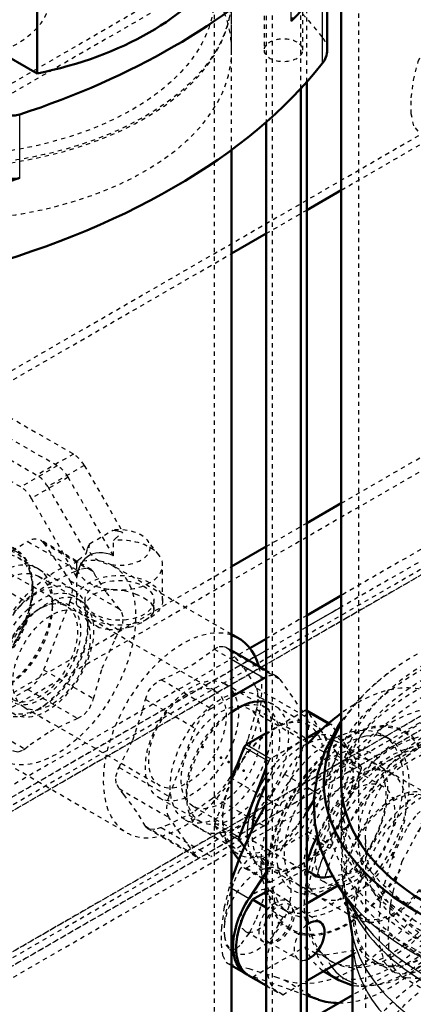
# Model space of a CAD drawing. Header units: millimetres. Extents: x -907 to 463, y -591 to 1160.
# Tile 11 of 60: x -468 to -377, y -189 to 39. Entities that reach past the tile are written whole.
import ezdxf

# ---------------------------------------------------------------- set-up
doc = ezdxf.new("R2010")
doc.units = ezdxf.units.MM
doc.linetypes.add('Dashed', pattern=[2, 1, -1])
for name, color, linetype, lineweight in [('2d ConnectionPoints', 7, 'Continuous', 50), ('AM_0', 7, 'Continuous', 50), ('AM_4', 3, 'Continuous', 25), ('AM_9', 6, 'Dashed', 25)]:
    doc.layers.add(name, color=color, linetype=linetype, lineweight=lineweight)

# ---------------------------------------------------------------- blocks, each defined once
blk = doc.blocks.new('14_Distributor_pipe_UG11145040003_2_0_in_HSVP164161451021531101300230_6')
at = {"layer": 'AM_0'}
for p, q in [((-401.88, -5.17), (-393.87, -0.54)), ((-419.3, -15.23), (-411.29, -10.6))]:
    blk.add_line(p, q, dxfattribs=at)
at = {"layer": 'AM_9'}
for p, q in [((-180.07, 189.4), (-804.01, -170.79)), ((-393.87, -0.54), (-256.67, 78.66)), ((-401.88, 63.67), (-556.5, -25.59)), ((-527.43, -75.34), (-374.43, 12.99)), ((-411.29, -10.6), (-401.88, -5.17)), ((-556.5, -94.43), (-419.3, -15.23))]:
    blk.add_line(p, q, dxfattribs=at)
blk.add_lwpolyline([(-376.02, 13.13), (-377.04, 14.34), (-377.67, 17.16), (-377.66, 20.85), (-377.14, 24.91), (-376.05, 29.24), (-374.12, 33.51), (-371.27, 36.78), (-370.3, 37.43)], dxfattribs=at)
blk = doc.blocks.new('17_Base_plate_2_15_1UG1041586_0_in_HSVP164161451021531101300230_6')
at = {"layer": 'AM_0'}
for p, q in [((-401.88, -77.71), (-393.87, -73.09)), ((-419.3, -87.77), (-411.29, -83.15)), ((-393.87, -94.46), (-401.88, -99.09)), ((-411.29, -104.52), (-415.06, -106.7))]:
    blk.add_line(p, q, dxfattribs=at)
at = {"layer": 'AM_4'}
for p, q in [((-393.87, -97.17), (-401.88, -101.79)), ((-411.29, -107.22), (-413.83, -108.69))]:
    blk.add_line(p, q, dxfattribs=at)
at = {"layer": 'AM_9'}
for p, q in [((97.35, 184.49), (-758.25, -309.43)), ((99.35, 184.3), (-756.25, -309.63)), ((96.52, 182.66), (-756.25, -309.63)), ((-1.77, 150), (-776.05, -296.98)), ((93.69, 148.37), (-761.91, -345.56)), ((-762.74, -347.39), (92.86, 146.54)), ((90.86, 146.73), (-761.91, -345.56)), ((96.52, 146.74), (-678.12, -300.46)), ((90.86, 143.47), (-764.74, -350.46)), ((-722.79, -328.95), (94.86, 143.07)), ((-88.56, 79.09), (-556.5, -191.05)), ((-393.87, -73.09), (-256.67, 6.11)), ((-252.43, -12.81), (-393.87, -94.46)), ((-411.29, -83.15), (-401.88, -77.71)), ((-556.5, -166.98), (-419.3, -87.77)), ((-401.88, -99.09), (-411.29, -104.52)), ((-415.06, -106.7), (-556.5, -188.35)), ((-413.83, -108.69), (-761.91, -309.63))]:
    blk.add_line(p, q, dxfattribs=at)
blk = doc.blocks.new('49_Dea_Socket_UG104224901_6_0_in_HSVP164161451021531101300230_6')
at = {"layer": 'AM_9'}
for p, q in [((-502.22, -72.86), (-502.4, -72.97)), ((-489.89, -74.7), (-494.41, -72.09)), ((-479.14, -82.78), (-495.05, -73.6)), ((-477.4, -81.91), (-485.14, -77.44)), ((-492.15, -80.01), (-492.15, -79.6)), ((-469.25, -83.87), (-474.86, -80.63)), ((-457.61, -96.94), (-479.53, -84.29)), ((-456.08, -93.06), (-468.84, -85.69)), ((-476.94, -90.01), (-476.94, -89.6)), ((-513.27, -91.79), (-513.27, -92)), ((-509.05, -97.85), (-493.14, -107.03)), ((-502.4, -97.36), (-502.04, -97.15)), ((-463.51, -97.36), (-463.86, -97.56)), ((-510.03, -99.15), (-505.51, -101.76)), ((-452.64, -101.69), (-452.64, -100.67)), ((-500.77, -104.5), (-493.03, -108.97)), ((-492.03, -105.94), (-470.11, -118.59)), ((-486.13, -105.52), (-485.78, -105.32)), ((-492.86, -111.81), (-487.25, -115.05)), ((-472.7, -112.87), (-472.7, -113.28)), ((-485.47, -114.49), (-472.7, -121.86)), ((-464.39, -121.03), (-463.51, -120.52))]:
    blk.add_line(p, q, dxfattribs=at)
for points in [[(-482.24, -87.39), (-481.82, -84.48), (-481.96, -80.83), (-482.95, -77.57), (-484.5, -75.3), (-486.84, -73.61), (-489.51, -72.88), (-492.35, -73.03), (-495.36, -74.04), (-496.58, -74.68)], [(-496.58, -74.68), (-498.25, -75.77), (-501.21, -78.36), (-503.84, -81.56), (-505.44, -84.08)], [(-505.44, -84.08), (-506.03, -85.17), (-507.65, -89.02), (-508.62, -92.92), (-508.86, -96.69), (-508.29, -100.16), (-507.06, -102.77), (-505.24, -104.73), (-502.74, -106.01), (-499.98, -106.36), (-497.07, -105.86), (-494.02, -104.49), (-492.5, -103.5)], [(-484.7, -94.18), (-483.78, -92.23), (-482.46, -88.33), (-482.24, -87.39)], [(-490, -101.39), (-488.15, -99.39), (-485.71, -95.98), (-484.7, -94.18)]]:
    blk.add_lwpolyline(points, dxfattribs=at)
for centre, major_axis in [((-502.22, -85.62), (-7.81, -13.53)), ((-502.4, -85.52), (-7.69, -13.32)), ((-502.4, -85.52), (-7.25, -12.56)), ((-502.05, -85.72), (-7, -12.12)), ((-497.7, -88.23), (-7.81, -13.53)), ((-497.02, -88.62), (-8.17, -14.15)), ((-493.63, -90.58), (-8.17, -14.15)), ((-492.96, -90.97), (-7.81, -13.53)), ((-484.2, -96.03), (-8.83, -15.3)), ((-483.86, -96.22), (-9, -15.59)), ((-485.22, -95.44), (-7.81, -13.53)), ((-484.55, -95.82), (-8.14, -14.1)), ((-486.14, -94.91), (-7, -12.12)), ((-486.14, -94.91), (-6.5, -11.26)), ((-478.25, -99.46), (-9, -15.59)), ((-477.92, -99.65), (8.83, 15.3)), ((-477.82, -99.71), (-8.64, -14.97)), ((-485.78, -95.11), (-6.25, -10.83)), ((-477.16, -100.09), (-8.31, -14.4)), ((-464.39, -107.46), (-8.31, -14.4)), ((-463.51, -107.97), (-7.69, -13.32)), ((-463.51, -107.97), (-6.5, -11.26)), ((-463.86, -107.77), (-6.25, -10.83))]:
    blk.add_ellipse(centre, major_axis=major_axis, ratio=0.577382, dxfattribs=at)
blk = doc.blocks.new('50_Ball_valve_UG1041622_011_6_0_in_HSVP164161451021531101300230_6')
at = {"layer": 'AM_0'}
for p, q in [((-417.67, -104.41), (-419.3, -103.47)), ((-411.29, -111.87), (-419.3, -107.24)), ((-419.3, -117.96), (-411.78, -113.62))]:
    blk.add_line(p, q, dxfattribs=at)
for centre, major_axis, start_param, end_param in [((-430.67, -126.93), (13, 22.52), 5.776293, 6.4021), ((-411.78, -118.52), (3, 5.2), 0.671254, 0.785317), ((-417.9, -134.3), (8.37, 14.51), 0.193584, 0.9041)]:
    blk.add_ellipse(centre, major_axis=major_axis, ratio=0.577382, start_param=start_param, end_param=end_param, dxfattribs=at)
at = {"layer": 'AM_4'}
blk.add_line((-419.3, -109.27), (-411.78, -113.62), dxfattribs=at)
at = {"layer": 'AM_9'}
for p, q in [((-459.71, -64.43), (-517.71, -30.96)), ((-507.23, -32.1), (-455.96, -61.7)), ((-468.2, -69.33), (-526.19, -35.85)), ((-515.72, -37), (-464.44, -66.6)), ((-455.96, -61.7), (-464.44, -66.6)), ((-459.71, -64.43), (-468.2, -69.33)), ((-453.46, -64.34), (-461.94, -69.24)), ((-453.46, -64.34), (-444.52, -79.82)), ((-457.21, -67.07), (-465.7, -71.97)), ((-446.71, -85.26), (-457.21, -67.07)), ((-461.94, -69.24), (-453.01, -84.72)), ((-455.2, -90.16), (-465.7, -71.97)), ((-452.24, -82.48), (-446.84, -79.36)), ((-478.82, -89.05), (-466.58, -81.98)), ((-466.58, -81.98), (-454.99, -88.67)), ((-451.77, -88.5), (-463.58, -81.68)), ((-446.71, -85.26), (-446.71, -81.74)), ((-436.17, -85.1), (-438.81, -81.69)), ((-462.9, -82.31), (-456.78, -91.02)), ((-462.9, -82.31), (-451.32, -89)), ((-455.2, -90.16), (-455.2, -86.64)), ((-455.3, -87.45), (-455.3, -95.62)), ((-451.32, -89), (-451.83, -88.47)), ((-419.3, -103.47), (-446.93, -87.52)), ((-435.3, -95.62), (-435.3, -87.45)), ((-478.82, -89.05), (-467.24, -95.74)), ((-454.47, -95.58), (-464.02, -90.07)), ((-456.78, -91.02), (-445.19, -97.71)), ((-460.86, -97.05), (-460.86, -95.83)), ((-453.3, -95.62), (-453.3, -97.76)), ((-437.3, -97.76), (-437.3, -95.62)), ((-456.78, -95.92), (-462.9, -111.7)), ((-456.78, -95.92), (-445.19, -102.61)), ((-423.2, -116.58), (-454.7, -98.39)), ((-423.36, -106.93), (-419.3, -109.27)), ((-419.3, -107.24), (-420.58, -106.51)), ((-419.69, -107.26), (-408.1, -113.95)), ((-462.9, -111.7), (-451.32, -118.39)), ((-435.61, -114), (-424.02, -120.69)), ((-408.78, -113.32), (-411.29, -111.87)), ((-408.1, -113.95), (-401.98, -122.66)), ((-466.58, -116.28), (-478.82, -123.35)), ((-466.58, -116.28), (-454.99, -122.96)), ((-411.34, -120.48), (-420.88, -114.97)), ((-413.56, -115.97), (-401.98, -122.66)), ((-439.28, -118.57), (-427.7, -125.26)), ((-424.02, -120.69), (-419.3, -117.96)), ((-467.4, -120.39), (-435.9, -138.57)), ((-417.9, -120.62), (-418.96, -121.24)), ((-413.56, -120.87), (-401.98, -127.56)), ((-478.82, -123.35), (-467.24, -130.03)), ((-433.82, -141.04), (-427.7, -125.26)), ((-401.98, -127.56), (-408.1, -143.34)), ((-416.13, -129.43), (-416.49, -130.32)), ((-472.93, -132.55), (-443.67, -149.45)), ((-445.41, -134.35), (-433.82, -141.04)), ((-419.69, -136.65), (-408.1, -143.34)), ((-445.41, -139.25), (-433.82, -145.94)), ((-436.13, -141.38), (-426.59, -146.89)), ((-429.74, -139.91), (-429.74, -141.14)), ((-423.36, -141.22), (-411.78, -147.91)), ((-427.7, -154.65), (-433.82, -145.94)), ((-439.28, -147.97), (-427.7, -154.65)), ((-435.61, -148.29), (-424.02, -154.98)), ((-411.78, -147.91), (-424.02, -154.98)), ((-438.83, -148.46), (-427.02, -155.28))]:
    blk.add_line(p, q, dxfattribs=at)
for points in [[(-446.84, -79.36), (-445.76, -79.5), (-444.63, -79.78), (-444.52, -79.82)], [(-446.71, -81.74), (-446.31, -81.33), (-444.52, -79.82)], [(-453.01, -84.72), (-452.7, -83.58), (-452.29, -82.56), (-452.24, -82.48)], [(-446.71, -85.26), (-447.57, -84.95), (-448.41, -84.74), (-449.23, -84.62), (-450.02, -84.6), (-450.77, -84.68), (-451.47, -84.86), (-452.14, -85.13), (-452.75, -85.5), (-453.3, -85.96), (-453.79, -86.51), (-454.22, -87.14), (-454.58, -87.85), (-454.87, -88.63), (-455.09, -89.48), (-455.2, -90.16)], [(-455.2, -86.64), (-454.79, -86.23), (-453.01, -84.72)], [(-454.99, -88.67), (-455.58, -88.9), (-461.16, -91.52), (-466.02, -94.74), (-467.24, -95.74)], [(-451.83, -88.47), (-451.98, -88.39), (-453.1, -88.22), (-454.52, -88.5), (-454.99, -88.67)], [(-445.19, -97.71), (-448.39, -93.68), (-450.75, -90.05), (-451.32, -89)], [(-453.3, -97.76), (-453.29, -97.52), (-452.72, -95.68), (-451.3, -94.2), (-449.28, -93.31), (-446.88, -93.03), (-444.25, -93.32), (-441.65, -94.07), (-439.64, -95.02)], [(-467.24, -95.74), (-468.38, -96.85), (-469.56, -98.28), (-470.63, -99.83), (-470.91, -100.31)], [(-439.64, -95.02), (-438.12, -96.13), (-437.37, -97.29), (-437.3, -97.76)], [(-438.45, -99.7), (-438.46, -99.7), (-440.2, -100.82), (-442.41, -101.72), (-444.94, -102.33), (-447.6, -102.47), (-450.04, -101.98), (-451.88, -100.87), (-452.98, -99.34), (-453.3, -97.76)], [(-445.19, -102.61), (-444.53, -100.99), (-444.45, -99.41), (-444.94, -98.06), (-445.19, -97.71)], [(-437.3, -97.76), (-437.46, -98.48), (-438.45, -99.7)], [(-451.32, -118.39), (-449.33, -111.37), (-446.34, -104.65), (-445.19, -102.61)], [(-435.61, -114), (-433.88, -113.29), (-428.45, -110.58), (-423.77, -107.27), (-423.36, -106.93)], [(-423.36, -106.93), (-422.22, -106.3), (-421.04, -106.31), (-420.52, -106.54)], [(-420.52, -106.54), (-419.98, -106.95), (-419.69, -107.26)], [(-419.69, -107.26), (-416.5, -111.29), (-414.13, -114.92), (-413.56, -115.97)], [(-439.28, -118.57), (-438.62, -116.77), (-437.5, -115.26), (-436.08, -114.21), (-435.61, -114)], [(-413.56, -115.97), (-413.27, -117.03), (-413.23, -118.55), (-413.45, -120.31), (-413.56, -120.87)], [(-454.99, -122.96), (-453.48, -122.06), (-452.26, -120.66), (-451.46, -118.95), (-451.32, -118.39)], [(-445.41, -134.35), (-442.22, -128.03), (-439.85, -120.95), (-439.28, -118.57)], [(-413.56, -120.87), (-415.55, -127.89), (-416.13, -129.43)], [(-467.24, -130.03), (-466.02, -129.03), (-461.31, -125.9), (-455.58, -123.2), (-454.99, -122.96)], [(-470.07, -130.43), (-469.88, -130.53), (-468.72, -130.72), (-467.57, -130.28), (-467.24, -130.03)], [(-416.49, -130.32), (-418.54, -134.61), (-419.69, -136.65)], [(-445.41, -139.25), (-446.07, -137.98), (-446.15, -136.44), (-445.66, -134.83), (-445.41, -134.35)], [(-419.69, -136.65), (-420.72, -138.24), (-421.88, -139.73), (-423.03, -140.93), (-423.36, -141.22)], [(-439.28, -147.97), (-441.27, -144.63), (-444.26, -140.64), (-445.41, -139.25)], [(-423.36, -141.22), (-423.77, -141.57), (-428.3, -144.78), (-433.88, -147.59), (-435.61, -148.29)], [(-438.77, -148.5), (-439.14, -148.19), (-439.28, -147.97)], [(-435.61, -148.29), (-437.12, -148.71), (-438.34, -148.67), (-438.77, -148.5)]]:
    blk.add_lwpolyline(points, dxfattribs=at)
for centre, major_axis, ratio, start_param, end_param in [((-455.96, -65.79), (2.5, -4.33), 0.577382, 1.570878, 2.356276), ((-459.71, -68.52), (2.5, -4.33), 0.577382, 1.570878, 2.356276), ((-464.44, -70.69), (2.5, -4.33), 0.577382, 1.570878, 2.356276), ((-468.2, -73.42), (2.5, -4.33), 0.577382, 1.570878, 2.356276), ((-445.3, -83.37), (7.11, 0), 0.577288, 2.923231, 8.072343), ((-466.58, -86.88), (3, 5.2), 0.577382, 6.021305, 7.068502), ((-445.3, -87.45), (10, 0), 0.577288, 0, 1.712693), ((-445.3, -87.45), (10, 0), 0.577288, 2.999696, 6.283185), ((-460.45, -95.59), (3, 5.2), 0.577382, 4.974107, 6.021305), ((-430.67, -126.93), (13, 22.52), 0.577382, 0.118915, 5.776293), ((-466.58, -111.38), (3, 5.2), 0.577382, 3.92691, 4.974107), ((-411.78, -118.52), (3, 5.2), 0.577382, 6.021305, 6.95444), ((-417.9, -134.3), (8.37, 14.51), 0.577382, 0.9041, 6.47677), ((-424.02, -125.59), (3, 5.2), 0.577382, 0.785317, 1.832514), ((-405.65, -127.23), (3, 5.2), 0.577382, 4.974107, 6.021305), ((-430.15, -141.37), (3, 5.2), 0.577382, 1.832514, 2.879712), ((-411.78, -143.01), (3, 5.2), 0.577382, 3.92691, 4.974107), ((-424.02, -150.08), (3, 5.2), 0.577382, 2.879712, 3.92691)]:
    blk.add_ellipse(centre, major_axis=major_axis, ratio=ratio, start_param=start_param, end_param=end_param, dxfattribs=at)
for centre, major_axis, ratio in [((-459.93, -110.03), (13, 22.52), 0.577382), ((-472.7, -102.66), (8.37, 14.51), 0.577382), ((-471.64, -103.28), (7.62, 13.21), 0.577382), ((-445.3, -95.62), (10, 0), 0.577288), ((-445.3, -95.62), (8, 0), 0.577288), ((-462.09, -108.79), (7.62, 13.21), 0.577382), ((-461.05, -109.39), (6.35, 11), 0.577382), ((-428.51, -128.18), (7.62, 13.21), 0.577382), ((-429.55, -127.58), (6.35, 11), 0.577382), ((-418.96, -133.69), (7.62, 13.21), 0.577382)]:
    blk.add_ellipse(centre, major_axis=major_axis, ratio=ratio, dxfattribs=at)
blk = doc.blocks.new('51_Coupling_UG1051084_2_0_in_HSVP164161451021531101300230_6')
at = {"layer": 'AM_0'}
for p, q in [((-396.77, -124.07), (-401.84, -121.14)), ((-398.27, -125.41), (-401.88, -127.5)), ((-411.29, -126.4), (-415.88, -129.05)), ((-416.37, -129.66), (-419.3, -137.22)), ((-411.29, -134.42), (-417.53, -150.5)), ((-417.53, -151.15), (-416.35, -152.83)), ((-419.3, -153.41), (-417.63, -155.79))]:
    blk.add_line(p, q, dxfattribs=at)
for centre, major_axis, start_param, end_param in [((-402.24, -121.83), (-0.4, -0.693), 3.141593, 3.22735), ((-415.88, -129.7), (-0.4, -0.693), 3.92691, 4.974107), ((-402.84, -142.99), (8.31, 14.4), 0.674964, 0.703611), ((-409.63, -139.08), (8.31, 14.4), 1.670485, 1.771429), ((-402.84, -142.99), (8.31, 14.4), 1.58798, 2.269403), ((-417.04, -150.54), (-0.4, -0.693), 4.974107, 6.021305)]:
    blk.add_ellipse(centre, major_axis=major_axis, ratio=0.577382, start_param=start_param, end_param=end_param, dxfattribs=at)
at = {"layer": 'AM_4'}
for p, q in [((-401.88, -121.39), (-396.95, -124.23)), ((-416.37, -129.66), (-411.29, -132.59)), ((-415.88, -129.05), (-411.29, -131.7)), ((-419.3, -149.47), (-417.53, -150.5)), ((-419.3, -150.12), (-417.53, -151.15))]:
    blk.add_line(p, q, dxfattribs=at)
for start_param, end_param in [(0.49668, 0.661219), (1.480178, 2.356113)]:
    blk.add_ellipse((-403.4, -142.67), major_axis=(8.71, 15.09), ratio=0.577382, start_param=start_param, end_param=end_param, dxfattribs=at)
at = {"layer": 'AM_9'}
for p, q in [((-401.32, -124.68), (-413.48, -117.66)), ((-384.18, -138.76), (-415.29, -120.8)), ((-402.24, -121.18), (-411.29, -126.4)), ((-402.24, -121.18), (-401.88, -121.39)), ((-394.94, -130.92), (-401.75, -121.22)), ((-401.75, -121.22), (-396.1, -124.49)), ((-396.59, -124.44), (-398.27, -125.41)), ((-396.95, -124.23), (-396.59, -124.44)), ((-396.19, -124.4), (-396.77, -124.07)), ((-389.28, -134.19), (-396.1, -124.49)), ((-401.88, -127.5), (-410.22, -132.31)), ((-382.36, -135.62), (-394.53, -128.6)), ((-411.29, -131.7), (-410.22, -132.31)), ((-401.75, -149.15), (-394.94, -131.57)), ((-394.94, -130.92), (-389.28, -134.19)), ((-394.94, -131.57), (-389.28, -134.84)), ((-411.29, -132.59), (-410.71, -132.92)), ((-410.71, -132.92), (-411.29, -134.42)), ((-396.1, -152.41), (-389.28, -134.84)), ((-419.3, -137.22), (-423.19, -147.23)), ((-428.29, -143.31), (-397.18, -161.27)), ((-430.1, -146.45), (-417.94, -153.47)), ((-423.19, -147.23), (-419.3, -149.47)), ((-423.19, -147.88), (-419.3, -153.41)), ((-423.19, -147.88), (-419.3, -150.12)), ((-415.88, -157.63), (-402.24, -149.76)), ((-402.24, -149.76), (-396.59, -153.02)), ((-401.75, -149.15), (-396.1, -152.41)), ((-416.35, -152.83), (-410.71, -160.85)), ((-410.22, -160.89), (-396.59, -153.02)), ((-417.63, -155.79), (-416.37, -157.58)), ((-411.15, -157.39), (-398.99, -164.41)), ((-416.37, -157.58), (-410.71, -160.85)), ((-416.28, -157.67), (-410.62, -160.93)), ((-415.88, -157.63), (-410.22, -160.89))]:
    blk.add_line(p, q, dxfattribs=at)
for centre, major_axis in [((-421.79, -132.05), (8.31, 14.4)), ((-421.79, -132.05), (-6.5, -11.26)), ((-409.06, -139.4), (8.71, 15.09)), ((-390.68, -150.01), (8.31, 14.4)), ((-390.68, -150.01), (-6.5, -11.26))]:
    blk.add_ellipse(centre, major_axis=major_axis, ratio=0.577382, dxfattribs=at)
for centre, major_axis, start_param, end_param in [((-409.63, -139.08), (8.31, 14.4), 5.542409, 7.95367), ((-402.24, -121.83), (-0.4, -0.693), 3.22735, 3.92691), ((-402.24, -121.83), (-0.4, -0.693), 2.879712, 3.141593), ((-396.59, -125.1), (-0.4, -0.693), 2.879712, 3.92691), ((-403.4, -142.67), (8.71, 15.09), 2.356113, 6.779865), ((-402.84, -142.99), (8.31, 14.4), 2.269403, 6.958149), ((-403.4, -142.67), (8.71, 15.09), 0.661219, 1.480178), ((-402.84, -142.99), (8.31, 14.4), 0.703611, 1.58798), ((-410.22, -132.97), (-0.4, -0.693), 3.92691, 4.974107), ((-395.43, -131.53), (-0.4, -0.693), 1.832514, 2.879712), ((-389.77, -134.8), (-0.4, -0.693), 1.832514, 2.879712), ((-409.63, -139.08), (8.31, 14.4), 1.771429, 4.885941), ((-422.7, -147.27), (-0.4, -0.693), 4.974107, 6.021305), ((-402.24, -149.1), (-0.4, -0.693), 0.785317, 1.832514), ((-396.59, -152.37), (-0.4, -0.693), 0.785317, 1.832514), ((-415.88, -156.97), (-0.4, -0.693), 6.021305, 7.068502), ((-410.22, -160.24), (-0.4, -0.693), 6.021305, 7.068502)]:
    blk.add_ellipse(centre, major_axis=major_axis, ratio=0.577382, start_param=start_param, end_param=end_param, dxfattribs=at)
blk = doc.blocks.new('65_Stud_431251_4_0_in_HSVP164161451021531101300230_6')
at = {"layer": 'AM_0'}
for p, q in [((-403.29, -283.72), (-403.29, 22.95)), ((-411.29, 15.22), (-411.29, -282.23))]:
    blk.add_line(p, q, dxfattribs=at)
at = {"layer": 'AM_9'}
for p, q in [((-411.29, 49.85), (-411.29, 15.22)), ((-403.29, 22.95), (-403.29, 49.85))]:
    blk.add_line(p, q, dxfattribs=at)
blk = doc.blocks.new('73_Motorstool2_4_6130STC_130_1_0_in_HSVP164161451021531101300230_6')
at = {"layer": 'AM_0'}
for p, q in [((-464.4, 26.49), (-464.4, 97.16)), ((-397.14, 31.89), (-397.14, 49.85)), ((-496.37, 44.95), (-464.4, 26.49))]:
    blk.add_line(p, q, dxfattribs=at)
for centre, major_axis, start_param, end_param in [((-552.25, 101.7), (169, 0), 5.231323, 5.764252), ((-487.9, 64.55), (70, 0), 5.054876, 5.940698), ((-552.25, 87), (169, 0), -0.518934, -0.425174), ((-408.1, 39.47), (3, 0), 5.764252, 6.283185), ((-410.14, 31.89), (13, 0), 5.858012, 6.283185), ((-552.25, 69.04), (169, 0), 5.137563, 5.858012), ((-469.92, 18.49), (3, 0), 3.186665, 5.231323), ((-552.25, 87), (169, 0), -1.145623, -1.051863), ((-469.92, 3.79), (3, 0), 3.186665, 5.231323)]:
    blk.add_ellipse(centre, major_axis=major_axis, ratio=0.577288, start_param=start_param, end_param=end_param, dxfattribs=at)
at = {"layer": 'AM_4'}
for p, q in [((-405.5, 38.62), (-405.5, 53.31)), ((-398.3, 46.76), (-398.3, 28.8)), ((-468.43, 2.28), (-468.43, 16.98))]:
    blk.add_line(p, q, dxfattribs=at)
at = {"layer": 'AM_9'}
for p, q in [((-411.79, 49.85), (-411.79, 31.89)), ((-402.79, 31.89), (-402.79, 49.85)), ((-419.3, 31.89), (-419.3, 44.14))]:
    blk.add_line(p, q, dxfattribs=at)
for centre, major_axis, start_param, end_param in [((-552.25, -5.26), (169, 0), 0.425174, 1.145623), ((-487.9, 31.89), (68.6, 0), 6.283185, 8.413422), ((-487.9, 31.89), (68.6, 0), 2.328689, 6.283185), ((-487.9, 44.14), (68.6, 0), 3.141593, 6.283185), ((-487.9, 44.14), (26.5, 0), 3.141593, 6.283185), ((-407.29, 31.89), (4.5, 0), 0.785398, 2.66571), ((-410.14, 31.89), (13, 0), 6.283185, 6.708359), ((-407.29, 31.89), (4.5, 0), 3.141593, 7.068583), ((-407.29, 31.89), (4.5, 0), 2.66571, 3.141593)]:
    blk.add_ellipse(centre, major_axis=major_axis, ratio=0.577288, start_param=start_param, end_param=end_param, dxfattribs=at)
blk = doc.blocks.new('74_Movitec_B_Pump_Mantal_137_2354_1_0_in_HSVP164161451021531101300230_6')
at = {"layer": 'AM_0'}
blk.add_line((-419.3, -231.85), (-419.3, 8.81), dxfattribs=at)
at = {"layer": 'AM_9'}
for p, q in [((-423.3, -244.92), (-423.3, 44.55)), ((-419.3, 8.81), (-419.3, 44.55))]:
    blk.add_line(p, q, dxfattribs=at)
for major_axis in [(-68.6, 0), (-64.6, 0)]:
    blk.add_ellipse((-487.9, 44.55), major_axis=major_axis, ratio=0.577288, dxfattribs=at)
blk = doc.blocks.new('83_Stud_431251_6_0_in_HSVP164161451021531101300230_6')
at = {"layer": 'AM_0'}
blk.add_line((-401.88, -208.19), (-401.88, 24.51), dxfattribs=at)
at = {"layer": 'AM_9'}
for p, q in [((-409.88, 79.97), (-409.88, -208.19)), ((-401.88, 24.51), (-401.88, 57.24))]:
    blk.add_line(p, q, dxfattribs=at)
blk = doc.blocks.new('86_2463618060046G2_0_in_HSVP164161451021531101300230_6')
at = {"layer": 'AM_0'}
blk.add_line((-391.27, -187.1), (-401.88, -193.22), dxfattribs=at)
at = {"layer": 'AM_9'}
blk.add_line((-336.23, -155.32), (-391.27, -187.1), dxfattribs=at)
blk = doc.blocks.new('94_Movitec_B_Pump_Mantal_137_2354_2_0_in_HSVP164161451021531101300230_6')
at = {"layer": 'AM_0'}
blk.add_line((-393.87, 102.69), (-393.87, -137.96), dxfattribs=at)
at = {"layer": 'AM_9'}
for p, q in [((-389.87, 138.43), (-389.87, -151.03)), ((-393.87, -137.96), (-393.87, -151.03))]:
    blk.add_line(p, q, dxfattribs=at)
for major_axis in [(-68.6, 0), (-64.6, 0)]:
    blk.add_ellipse((-325.27, -151.03), major_axis=major_axis, ratio=0.577288, dxfattribs=at)
blk = doc.blocks.new('95_Oval_flangeG_1___33_25_3_0_in_HSVP164161451021531101300230_6')
at = {"layer": 'AM_0'}
for p, q in [((-401.88, -144.53), (-400.21, -142.02)), ((-415.26, -164.69), (-411.29, -158.71)), ((-419.3, -180.27), (-416.06, -182.14)), ((-399.16, -188.16), (-401.88, -187.21))]:
    blk.add_line(p, q, dxfattribs=at)
blk.add_lwpolyline([(-411.48, -143.06), (-414.36, -148.44), (-417.39, -155.14), (-419.36, -160.47)], dxfattribs=at)
for centre, major_axis, start_param, end_param in [((-390.44, -150.15), (-18.75, -32.48), 4.056558, 4.358953), ((-409.06, -170.02), (7, 12.12), 1.462585, 3.192118), ((-382.54, -154.71), (18.75, 32.48), 3.249641, 3.46074)]:
    blk.add_ellipse(centre, major_axis=major_axis, ratio=0.577382, start_param=start_param, end_param=end_param, dxfattribs=at)
at = {"layer": 'AM_4'}
for p, q in [((-401.88, -138.87), (-399.99, -139.96)), ((-419.3, -162.36), (-415.26, -164.69))]:
    blk.add_line(p, q, dxfattribs=at)
at = {"layer": 'AM_9'}
for p, q in [((-373.82, -116.7), (-365.93, -121.25)), ((-354.42, -124.26), (-362.56, -120.92)), ((-365.93, -121.25), (-349.82, -126.91)), ((-353.26, -124.83), (-354.42, -124.26)), ((-354.42, -124.26), (-349.82, -126.91)), ((-349.03, -127.28), (-353.27, -124.83)), ((-382.93, -127.61), (-384.34, -126.8)), ((-354.77, -127.43), (-355.76, -126.85)), ((-367.78, -130.76), (-368.48, -130.35)), ((-353.28, -134.64), (-357.52, -132.19)), ((-373.53, -140.72), (-386.99, -132.95)), ((-407.06, -135.88), (-410.07, -140.64)), ((-407.06, -135.88), (-401.88, -138.87)), ((-410.07, -140.64), (-411.48, -143.06)), ((-400.21, -142.02), (-399.16, -140.44)), ((-399.99, -139.96), (-399.16, -140.44)), ((-370.84, -143.55), (-365.77, -146.48)), ((-363.02, -141.72), (-358.78, -144.16)), ((-354.42, -142.08), (-349.82, -144.73)), ((-411.29, -158.71), (-401.88, -144.53)), ((-349.82, -144.73), (-365.93, -168.98)), ((-407.8, -158.04), (-412.87, -155.11)), ((-419.36, -160.47), (-419.86, -162.04)), ((-411.28, -161.4), (-411.23, -160.86)), ((-403.61, -161.74), (-390.15, -169.52)), ((-419.86, -162.04), (-419.3, -162.36)), ((-406.31, -165.25), (-410.55, -162.8)), ((-373.82, -164.42), (-365.93, -168.98)), ((-407.62, -167.11), (-406.2, -167.93)), ((-416.05, -172.33), (-411.81, -174.78)), ((-419.79, -176.52), (-418.8, -177.09)), ((-418.52, -176.49), (-418.12, -176.26)), ((-420.3, -179.69), (-419.3, -180.27)), ((-419.86, -179.85), (-415.26, -182.51)), ((-396.61, -179.07), (-395.9, -179.48)), ((-401.88, -187.21), (-415.26, -182.51)), ((-407.06, -183.61), (-399.16, -188.16))]:
    blk.add_line(p, q, dxfattribs=at)
for points in [[(-362.56, -120.92), (-363.52, -120.55), (-371.66, -117.47), (-373.82, -116.7)], [(-354.42, -142.08), (-351.23, -138.6), (-349.32, -134.63), (-349.03, -130.92), (-350.13, -127.82), (-352.43, -125.37), (-353.26, -124.83)], [(-409.93, -155.28), (-409.27, -151.86), (-407.91, -147.54), (-405.95, -143.22), (-403.48, -139.1), (-400.62, -135.35), (-397.49, -132.16), (-394.26, -129.65), (-391.09, -127.91), (-388.17, -126.98), (-385.64, -126.81), (-383.52, -127.31), (-382.65, -127.78)], [(-355.76, -126.86), (-355.87, -126.79), (-358.81, -125.81), (-362.44, -125.87), (-366.27, -127.17), (-369.65, -129.56), (-372.07, -132.59), (-373.41, -135.8), (-373.66, -137.13)], [(-352.6, -131.05), (-353.76, -128.57), (-355.76, -126.86)], [(-370.85, -143.55), (-368.35, -144.4), (-365.11, -144.39), (-361.47, -143.38), (-357.83, -141.35), (-354.8, -138.47), (-352.95, -135.25), (-352.6, -133.99)], [(-373.66, -139.17), (-372.79, -141.69), (-370.97, -143.48), (-370.85, -143.55)], [(-373.82, -164.42), (-365.02, -152.73), (-359.94, -147.21), (-354.42, -142.08)], [(-412.88, -155.11), (-414.21, -154.93), (-415.8, -155.9), (-417.44, -158.06), (-418.97, -161.31), (-420.16, -165.25), (-420.85, -169.14), (-420.98, -170.53)], [(-411.23, -158.82), (-411.76, -156.5), (-412.81, -155.15), (-412.88, -155.11)], [(-411.57, -163.31), (-411.39, -162.25), (-411.28, -161.4)], [(-406.3, -167.87), (-407.21, -167.19), (-408.61, -165.42), (-409.58, -163.03), (-409.95, -161.26)], [(-419.86, -162.04), (-421.01, -166.68), (-421.67, -171.38), (-421.76, -175.2), (-421.39, -177.89), (-420.58, -179.47), (-420.29, -179.7)], [(-415.09, -172.52), (-413.53, -169.42), (-412.19, -165.76), (-411.57, -163.31)], [(-418.12, -176.26), (-417.02, -175.25), (-415.24, -172.77), (-415.09, -172.52)], [(-420.98, -173.47), (-420.55, -175.52), (-419.79, -176.53)], [(-419.79, -176.53), (-419.74, -176.55), (-418.57, -176.51), (-418.52, -176.49)], [(-419.86, -179.85), (-415.34, -180.93), (-409.13, -182.89), (-407.06, -183.61)]]:
    blk.add_lwpolyline(points, dxfattribs=at)
for centre, major_axis, start_param, end_param in [((-390.44, -150.15), (-18.75, -32.48), 3.249641, 4.056558), ((-382.54, -154.71), (18.75, 32.48), 0.108048, 1.462585), ((-392.44, -148.99), (13.3, 23.04), 5.544566, 8.592438), ((-392.44, -148.99), (13.14, 22.76), 5.0215, 10.929971), ((-394.57, -147.77), (11.64, 20.16), 3.130364, 6.511604), ((-360.27, -136.95), (5.5, 9.53), 5.662215, 11.616382), ((-356.03, -139.4), (7, 12.12), 4.604178, 6.391234), ((-395.98, -146.95), (9.14, 15.84), 1.538476, 7.746432), ((-390.44, -150.15), (-18.75, -32.48), 4.358953, 4.604178), ((-386.79, -152.26), (-24.19, -41.9), -3.964312, -3.889832), ((-392.44, -148.99), (13.3, 23.04), 5.056723, 5.450846), ((-365.93, -133.69), (-5.5, -9.53), -0.898998, -0.67196), ((-413.3, -167.57), (5.5, 9.53), 2.520622, 8.47479), ((-418.96, -164.3), (-5.5, -9.53), -4.040591, -3.813553), ((-392.44, -148.99), (13.3, 23.04), 2.402974, 4.617236), ((-390.44, -150.15), (-18.75, -32.48), 0.108048, 1.462585), ((-386.79, -152.26), (-24.19, -41.9), -0.822719, -0.748239), ((-382.54, -154.71), (18.75, 32.48), 3.46074, 4.604178), ((-409.06, -170.02), (7, 12.12), 3.192118, 3.249641)]:
    blk.add_ellipse(centre, major_axis=major_axis, ratio=0.577382, start_param=start_param, end_param=end_param, dxfattribs=at)
for centre, major_axis in [((-395.98, -146.95), (11.64, 20.16)), ((-382.54, -154.71), (14.06, 24.36)), ((-381.84, -155.12), (14.06, 24.36)), ((-395.3, -147.35), (8.31, 14.4)), ((-360.27, -136.95), (2.75, 4.76)), ((-356.03, -139.4), (2.75, 4.76)), ((-381.84, -155.12), (8.31, 14.4)), ((-413.3, -167.57), (-2.75, -4.76)), ((-409.06, -170.02), (2.75, 4.76))]:
    blk.add_ellipse(centre, major_axis=major_axis, ratio=0.577382, dxfattribs=at)
blk = doc.blocks.new('97_PUMP_CASING__103618060030_O_2_0_in_HSVP164161451021531101300230_6')
at = {"layer": 'AM_0'}
for p, q in [((-399.58, -159.55), (-401.88, -158.23)), ((-395.79, -159.55), (-397.67, -159.84)), ((-394.55, -161.64), (-401.88, -165.87)), ((-394.52, -161.84), (-390.37, -168.23)), ((-411.29, -163.14), (-414.48, -164.98)), ((-411.29, -166.82), (-414.48, -164.98)), ((-392.83, -164.44), (-391.43, -172.44)), ((-391.27, -174.33), (-391.27, -208.19)), ((-401.88, -183.83), (-391.27, -177.71)), ((-415.35, -182.55), (-411.29, -184.89)), ((-397.34, -181.97), (-394.58, -183.55))]:
    blk.add_line(p, q, dxfattribs=at)
for points in [[(-393.94, -123.73), (-394.62, -124.76), (-397.56, -130.28), (-399.43, -135.94), (-400.23, -141.62), (-400.01, -147.24), (-398.83, -152.71), (-396.72, -157.99), (-394.49, -161.88)], [(-399.58, -159.55), (-399.26, -159.7), (-398.69, -159.84), (-398.04, -159.87), (-397.67, -159.84)], [(-391.43, -172.44), (-391.28, -173.77), (-391.27, -174.33)], [(-395.04, -183.28), (-394.43, -183.64), (-391.27, -184.85)]]:
    blk.add_lwpolyline(points, dxfattribs=at)
for centre, major_axis, ratio, start_param, end_param in [((-325.27, -137.96), (-72.65, 0), 0.577288, 5.947708, 7.700117), ((-325.27, -137.96), (-68.6, 0), 0.577288, 6.283185, 7.727976), ((-381.84, -155.12), (-15.5, -26.85), 0.577382, 4.867794, 5.080674), ((-408.35, -170.43), (-7, -12.12), 0.577382, 4.593856, 6.283185), ((-401.28, -174.51), (-2.5, -4.33), 0.577382, 0.615878, 4.096348), ((-381.84, -155.12), (-15.5, -26.85), 0.577382, 6.241883, 6.283185), ((-379.09, -156.71), (-15.5, -26.85), 0.577382, 6.257443, 6.283185)]:
    blk.add_ellipse(centre, major_axis=major_axis, ratio=ratio, start_param=start_param, end_param=end_param, dxfattribs=at)
at = {"layer": 'AM_4'}
for centre, major_axis, ratio, start_param, end_param in [((-379.09, -156.71), (-15.5, -26.85), 0.577382, -1.315043, -1.148221), ((-377.89, -157.4), (-15.03, -26.03), 0.577382, -1.245707, -1.160117), ((-325.27, -146.85), (-73.96, 0), 0.577288, 0.359355, 1.300938), ((-325.27, -156.62), (-68.58, 0), 0.577288, 0.293132, 1.210893), ((-325.27, -154.14), (-69.53, 0), 0.577288, 0.35859, 1.234435), ((-325.27, -168.58), (-66.5, 0), 0.577288, 0.10079, 1.105794), ((-325.27, -174.33), (-66, 0), 0.577288, 0.000286, 1.06567), ((-379.09, -156.71), (-15.5, -26.85), 0.577382, 6.082293, 6.257443), ((-377.89, -157.4), (-15.03, -26.03), 0.577382, 6.036033, 6.387472)]:
    blk.add_ellipse(centre, major_axis=major_axis, ratio=ratio, start_param=start_param, end_param=end_param, dxfattribs=at)
at = {"layer": 'AM_9'}
for p, q in [((-393.87, -137.96), (-393.87, -141.23)), ((-396.82, -141.23), (-396.82, -145.23)), ((-393.87, -145.23), (-393.87, -151.03)), ((-388.27, -151.03), (-388.27, -208.19)), ((-402.33, -157.97), (-411.29, -163.14)), ((-401.88, -158.23), (-402.33, -157.97)), ((-389.63, -158.56), (-395.79, -159.55)), ((-389.18, -158.54), (-394.55, -161.64)), ((-393.5, -160.61), (-392.83, -164.44)), ((-393.2, -162), (-393.48, -160.73)), ((-401.88, -165.87), (-407.41, -169.06)), ((-398.78, -170.18), (-405.85, -166.09)), ((-382.52, -166.8), (-382.39, -165.97)), ((-407.41, -169.06), (-411.29, -166.82)), ((-389.84, -168.97), (-354.48, -189.38)), ((-410.85, -174.76), (-403.78, -178.84)), ((-414.48, -182.94), (-402.33, -175.93)), ((-402.33, -175.93), (-399.58, -177.52)), ((-397.67, -177.8), (-389.63, -176.52)), ((-391.27, -177.71), (-389.18, -176.5)), ((-385.87, -179.34), (-382, -181.58)), ((-407.41, -187.02), (-414.48, -182.94)), ((-407.41, -187.02), (-401.88, -183.83)), ((-379.81, -182.84), (-293.73, -232.54)), ((-411.29, -184.89), (-408.28, -186.63))]:
    blk.add_line(p, q, dxfattribs=at)
for points in [[(-381.66, -111.52), (-385.75, -114.72), (-388.92, -117.68)], [(-389.43, -118.21), (-390.66, -119.54), (-393.94, -123.73)], [(-381.89, -154.76), (-378.44, -148), (-376.3, -145.21), (-373.75, -142.87), (-368.41, -140.36), (-363.09, -140.25), (-359.18, -141.64)], [(-381.99, -181.59), (-381.47, -181.84), (-379.75, -182.2), (-377.63, -181.99), (-375.3, -181.27), (-372.63, -180), (-367.22, -176.4), (-361.87, -171.59), (-357.08, -165.66), (-355.17, -162.39), (-353.74, -158.94), (-352.95, -155.69), (-352.77, -152.42), (-354.14, -146.95), (-357.47, -142.79), (-359.18, -141.64)], [(-381.26, -160.73), (-379.73, -156.08), (-376.14, -149.29), (-373.89, -146.53), (-371.29, -144.23), (-365.9, -141.71), (-360.53, -141.61), (-356.8, -143.02)], [(-381.89, -154.76), (-384.17, -162.21), (-384.83, -165.89), (-385.2, -169.52), (-385.06, -175.46), (-383.87, -179.57), (-381.99, -181.59)], [(-350.48, -154.44), (-351.65, -160.72), (-354.87, -166.94), (-359.76, -172.9), (-362.6, -175.59), (-365.63, -178.05), (-371.17, -181.58), (-375.72, -183.28), (-379.24, -183.12), (-379.8, -182.85)], [(-392.61, -163.86), (-393.1, -162.36), (-393.2, -162)], [(-382.39, -165.97), (-381.87, -163.24), (-381.26, -160.73)], [(-390.37, -168.24), (-391.72, -165.88), (-392.61, -163.86)], [(-382.99, -172.18), (-382.88, -170.05), (-382.52, -166.8)], [(-379.8, -182.85), (-381.67, -180.8), (-382.41, -178.81), (-382.86, -176.19), (-382.99, -172.18)], [(-397.67, -177.8), (-398.22, -177.84), (-398.93, -177.76), (-399.5, -177.56), (-399.58, -177.52)], [(-389.63, -176.52), (-389.47, -176.5), (-389.18, -176.5)], [(-391.27, -184.85), (-391.23, -184.86), (-388.26, -185.18)]]:
    blk.add_lwpolyline(points, dxfattribs=at)
for centre, major_axis, ratio, start_param, end_param in [((-325.27, -137.96), (-72.65, 0), 0.577288, 3.47707, 5.947708), ((-325.27, -137.96), (-68.6, 0), 0.577288, 3.141593, 6.283185), ((-325.27, -156.62), (-68.58, 0), 0.577288, 2.935162, 6.408827), ((-381.84, -155.12), (-15.5, -26.85), 0.577382, 2.718855, 4.867794), ((-379.09, -156.71), (-15.5, -26.85), 0.577382, 2.718855, 4.968142), ((-377.89, -157.4), (-15.03, -26.03), 0.577382, 2.73075, 5.037478), ((-374.97, -159.08), (-11.73, -20.33), 0.577382, 2.843913, 5.009906), ((-381.84, -155.12), (-15.5, -26.85), 0.577382, 6.283185, 8.276557), ((-379.09, -156.71), (-15.5, -26.85), 0.577382, 0, 1.993372), ((-377.89, -157.4), (-15.03, -26.03), 0.577382, 0.104286, 1.981476), ((-381.84, -155.12), (-15.5, -26.85), 0.577382, -1.202512, -1.148221), ((-374.77, -159.2), (-11.58, -20.06), 0.577382, 5.002969, 5.992443), ((-374.97, -159.08), (-11.73, -20.33), 0.577382, 5.985506, 8.151499), ((-325.27, -208.19), (-63, 0), 0.577288, 2.570082, 8.580755), ((-401.28, -174.51), (-7, -12.12), 0.577382, 4.593856, 6.401556), ((-401.28, -174.51), (-2.5, -4.33), 0.577382, 4.096348, 6.899063), ((-381.84, -155.12), (-15.5, -26.85), 0.577382, 5.860447, 6.241883), ((-379.09, -156.71), (-15.5, -26.85), 0.577382, 5.860447, 6.082293), ((-377.89, -157.4), (-15.03, -26.03), 0.577382, -0.410842, -0.247152), ((-408.35, -170.43), (-7, -12.12), 0.577382, 0, 0.118371), ((-325.27, -208.19), (-66, 0), 0.577288, 5.542854, 6.283185)]:
    blk.add_ellipse(centre, major_axis=major_axis, ratio=ratio, start_param=start_param, end_param=end_param, dxfattribs=at)
for centre, major_axis, ratio in [((-325.27, -141.23), (-71.55, 0), 0.577288), ((-325.27, -141.23), (-68.6, 0), 0.577288), ((-325.27, -145.23), (-71.55, 0), 0.577288), ((-325.27, -145.23), (-68.6, 0), 0.577288), ((-325.27, -151.03), (-68.6, 0), 0.577288), ((-325.27, -151.03), (-63, 0), 0.577288), ((-374.37, -159.43), (-11.5, -19.92), 0.577382), ((-381.84, -155.12), (-8, -13.86), 0.577382), ((-408.35, -170.43), (-2.5, -4.33), 0.577382)]:
    blk.add_ellipse(centre, major_axis=major_axis, ratio=ratio, dxfattribs=at)

msp = doc.modelspace()

# ---------------------------------------------------------------- linework, layer by layer
at = {"layer": '2d ConnectionPoints'}
for p in [(-426.03, -129.6), (-421.79, -132.05), (-420.02, -133.07), (-417.9, -134.3), (-416.49, -135.12), (-381.84, -141.54), (-395.98, -146.95), (-395.98, -146.95), (-395.98, -146.95), (-393.86, -148.18), (-393.15, -148.59), (-381.84, -155.12), (-381.84, -155.12), (-381.84, -168.69), (-408.35, -170.43)]:
    msp.add_point(p, dxfattribs=at)

# ---------------------------------------------------------------- block references
for name in ['73_Motorstool2_4_6130STC_130_1_0_in_HSVP164161451021531101300230_6', '14_Distributor_pipe_UG11145040003_2_0_in_HSVP164161451021531101300230_6', '17_Base_plate_2_15_1UG1041586_0_in_HSVP164161451021531101300230_6', '94_Movitec_B_Pump_Mantal_137_2354_2_0_in_HSVP164161451021531101300230_6', '83_Stud_431251_6_0_in_HSVP164161451021531101300230_6', '74_Movitec_B_Pump_Mantal_137_2354_1_0_in_HSVP164161451021531101300230_6', '65_Stud_431251_4_0_in_HSVP164161451021531101300230_6', '50_Ball_valve_UG1041622_011_6_0_in_HSVP164161451021531101300230_6', '49_Dea_Socket_UG104224901_6_0_in_HSVP164161451021531101300230_6', '97_PUMP_CASING__103618060030_O_2_0_in_HSVP164161451021531101300230_6', '51_Coupling_UG1051084_2_0_in_HSVP164161451021531101300230_6', '95_Oval_flangeG_1___33_25_3_0_in_HSVP164161451021531101300230_6', '86_2463618060046G2_0_in_HSVP164161451021531101300230_6']:
    msp.add_blockref(name, (0, 0))

doc.saveas('drawing.dxf')
